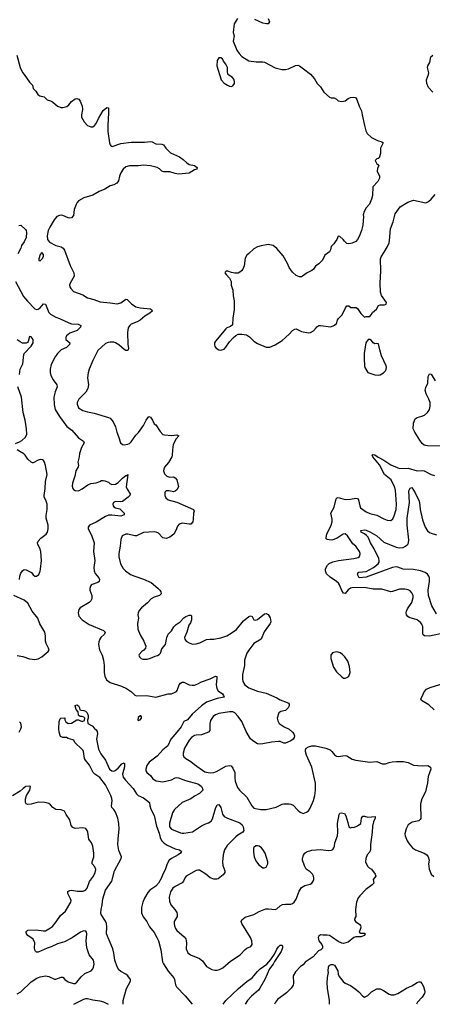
# Model space of a CAD drawing. Header units: inches. Extents: x 1839270 to 1929235, y 762242 to 910350.
# Tile 7 of 256: x 1852817 to 1857524, y 762287 to 773516. Entities that reach past the tile are written whole.
import ezdxf

# ---------------------------------------------------------------- set-up
doc = ezdxf.new("R2010")
doc.units = ezdxf.units.IN
doc.header["$MEASUREMENT"] = 0
doc.layers.add('B8756', color=7, linetype='Continuous')
doc.layers.add('B8757', color=7, linetype='Continuous')

msp = doc.modelspace()

# ---------------------------------------------------------------- linework, layer by layer
at = {"layer": 'B8756', "color": 5}
for points, elevation in [([(1853502, 770000), (1853473, 769970), (1853390, 769942), (1853353, 769910), (1853342, 769890), (1853343, 769870), (1853391, 769830), (1853387, 769810), (1853350, 769776), (1853290, 769749), (1853250, 769710), (1853223, 769670), (1853178, 769582), (1853165, 769530), (1853166, 769490), (1853177, 769450), (1853198, 769410), (1853241, 769350), (1853245, 769330), (1853221, 769270), (1853207, 769210), (1853209, 769129), (1853222, 769070), (1853270, 768992), (1853356, 768876), (1853413, 768833), (1853490, 768747), (1853546, 768710), (1853552, 768692), (1853522, 768638), (1853498, 768570), (1853495, 768530), (1853482, 768470), (1853487, 768430), (1853484, 768416), (1853457, 768370), (1853448, 768310), (1853420, 768230), (1853417, 768197), (1853422, 768170), (1853430, 768159), (1853450, 768146), (1853490, 768144), (1853530, 768164), (1853596, 768210), (1853630, 768226), (1853690, 768234), (1853732, 768248), (1853750, 768259), (1853770, 768261), (1853790, 768258), (1853830, 768242), (1853847, 768227), (1853870, 768216), (1853910, 768220), (1853942, 768238), (1853990, 768288), (1854030, 768318), (1854039, 768319), (1854046, 768314), (1854046, 768326), (1854051, 768331), (1854033, 768190), (1854042, 768162), (1854079, 768110), (1854075, 768090), (1854056, 768070), (1853990, 768022), (1853962, 768018), (1853910, 768023), (1853889, 768011), (1853880, 767990), (1853884, 767970), (1853890, 767961), (1853910, 767948), (1853958, 767938), (1854011, 767890), (1854011, 767870), (1853970, 767855), (1853870, 767866), (1853830, 767865), (1853796, 767850), (1853690, 767785), (1853613, 767750), (1853599, 767730), (1853598, 767710), (1853637, 767637), (1853666, 767550), (1853660, 767450), (1853676, 767350), (1853663, 767270), (1853666, 767230), (1853680, 767200), (1853720, 767150), (1853728, 767130), (1853723, 767110), (1853710, 767097), (1853645, 767075), (1853632, 767068), (1853624, 767056), (1853616, 767030), (1853619, 767010), (1853642, 766950), (1853641, 766910), (1853630, 766890), (1853611, 766869), (1853507, 766810), (1853493, 766790), (1853484, 766750), (1853492, 766712), (1853530, 766670), (1853610, 766619), (1853774, 766550), (1853791, 766530), (1853783, 766510), (1853744, 766470), (1853733, 766450), (1853721, 766419), (1853717, 766390), (1853726, 766330), (1853757, 766270), (1853773, 766213), (1853782, 766150), (1853782, 766070), (1853789, 766030), (1853809, 765989), (1853850, 765957), (1853977, 765917), (1854037, 765890), (1854091, 765850), (1854130, 765811), (1854150, 765806), (1854267, 765807), (1854370, 765791), (1854510, 765826), (1854550, 765826), (1854590, 765845), (1854605, 765855), (1854613, 765867), (1854637, 765930), (1854652, 765948), (1854670, 765959), (1854690, 765962), (1854750, 765930), (1854785, 765925), (1854810, 765927), (1854850, 765940), (1854890, 765963), (1854990, 765998), (1855051, 766031), (1855065, 766025), (1855067, 766010), (1855059, 765930), (1855068, 765888), (1855083, 765863), (1855130, 765827), (1855144, 765810), (1855151, 765790), (1855070, 765775), (1854948, 765732), (1854890, 765691), (1854785, 765595), (1854730, 765532), (1854690, 765511), (1854661, 765450), (1854608, 765392), (1854543, 765310), (1854506, 765234), (1854451, 765190), (1854384, 765116), (1854293, 765050), (1854267, 765010), (1854256, 764970), (1854258, 764950), (1854268, 764930), (1854310, 764896), (1854338, 764858), (1854375, 764835), (1854450, 764825), (1854550, 764848), (1854591, 764869), (1854610, 764874), (1854630, 764871), (1854710, 764841), (1854850, 764800), (1854870, 764790), (1854892, 764772), (1854904, 764750), (1854905, 764730), (1854900, 764720), (1854870, 764690), (1854810, 764659), (1854769, 764630), (1854670, 764590), (1854582, 764510), (1854560, 764470), (1854527, 764353), (1854528, 764310), (1854550, 764284), (1854650, 764243), (1854670, 764239), (1854690, 764238), (1854790, 764255), (1854890, 764323), (1854930, 764343), (1854970, 764356), (1855003, 764377), (1855018, 764402), (1855050, 764519), (1855070, 764561), (1855090, 764567), (1855110, 764531), (1855130, 764456), (1855149, 764429), (1855188, 764408), (1855330, 764357), (1855355, 764335), (1855366, 764310), (1855373, 764270), (1855363, 764250), (1855305, 764215), (1855283, 764197), (1855183, 764097), (1855155, 764050), (1855139, 763990), (1855129, 763910), (1855134, 763870), (1855157, 763810), (1855158, 763790), (1855138, 763762), (1855082, 763718), (1855066, 763714), (1855030, 763715), (1854990, 763731), (1854940, 763770), (1854870, 763815), (1854850, 763818), (1854830, 763814), (1854718, 763750), (1854705, 763735), (1854685, 763690), (1854670, 763671), (1854589, 763630), (1854565, 763610), (1854538, 763570), (1854524, 763510), (1854525, 763465), (1854543, 763423), (1854587, 763370), (1854610, 763333), (1854615, 763310), (1854612, 763290), (1854581, 763230), (1854579, 763210), (1854583, 763183), (1854594, 763150), (1854609, 763129), (1854695, 763055), (1854712, 763032), (1854722, 762990), (1854718, 762918), (1854735, 762875), (1854767, 762850), (1854870, 762809), (1854903, 762783), (1854950, 762719), (1855010, 762685), (1855043, 762677), (1855070, 762676), (1855097, 762683), (1855136, 762704), (1855222, 762778), (1855332, 762850), (1855390, 762913), (1855410, 762928), (1855453, 762947), (1855469, 762970), (1855466, 763010), (1855451, 763050), (1855353, 763210), (1855344, 763230), (1855350, 763250), (1855390, 763281), (1855490, 763310), (1855550, 763346), (1855625, 763375), (1855657, 763377), (1855730, 763370), (1855750, 763376), (1855790, 763410), (1855815, 763425), (1855850, 763430), (1855910, 763430), (1855930, 763436), (1855950, 763453), (1855970, 763485), (1856004, 763576), (1856030, 763619), (1856070, 763643), (1856130, 763657), (1856149, 763670), (1856165, 763690), (1856172, 763710), (1856172, 763730), (1856169, 763750), (1856159, 763770), (1856130, 763799), (1856085, 763830), (1856065, 763865), (1856043, 763930), (1856043, 763950), (1856054, 763986), (1856069, 764010), (1856090, 764027), (1856150, 764044), (1856250, 764051), (1856339, 764041), (1856375, 764045), (1856390, 764052), (1856402, 764070), (1856409, 764091), (1856412, 764130), (1856444, 764210), (1856448, 764252), (1856443, 764350), (1856462, 764450), (1856470, 764466), (1856489, 764471), (1856523, 764463), (1856537, 764437), (1856561, 764361), (1856570, 764311), (1856590, 764298), (1856610, 764306), (1856630, 764303), (1856670, 764322), (1856710, 764350), (1856716, 764410), (1856730, 764431), (1856750, 764433), (1856790, 764420), (1856871, 764430), (1856873, 764410), (1856853, 764367), (1856841, 764319), (1856838, 764250), (1856818, 764110), (1856820, 764050), (1856810, 764025), (1856779, 763990), (1856764, 763950), (1856761, 763910), (1856784, 763864), (1856804, 763844), (1856830, 763827), (1856871, 763770), (1856879, 763750), (1856851, 763710), (1856856, 763670), (1856836, 763650), (1856764, 763596), (1856696, 763524), (1856680, 763500), (1856660, 763450), (1856648, 763370), (1856651, 763290), (1856641, 763270), (1856638, 763250), (1856647, 763230), (1856696, 763196), (1856705, 763185), (1856709, 763170), (1856705, 763150), (1856691, 763110), (1856710, 763097), (1856750, 763097), (1856757, 763090), (1856751, 763070), (1856710, 763058), (1856650, 763056), (1856630, 763050), (1856563, 762997), (1856510, 762982), (1856490, 762984), (1856450, 763004), (1856386, 763050), (1856350, 763070), (1856325, 763075), (1856274, 763074), (1856250, 763080), (1856230, 763066), (1856223, 763050), (1856228, 763010), (1856263, 762970), (1856271, 762949), (1856271, 762929), (1856252, 762910), (1856225, 762895), (1856165, 762830), (1856073, 762767), (1856050, 762739), (1856021, 762719), (1855963, 762657), (1855937, 762610), (1855942, 762530), (1855935, 762505), (1855915, 762470), (1855862, 762418), (1855759, 762341), (1855736, 762310), (1855725, 762288)], 660), ([(1854056, 770000), (1854048, 769950), (1854050, 769810), (1854057, 769770), (1854055, 769750), (1854050, 769744), (1854030, 769742), (1854010, 769755), (1853950, 769808), (1853912, 769830), (1853890, 769837), (1853850, 769840), (1853825, 769835), (1853798, 769822), (1853710, 769743), (1853650, 769630), (1853610, 769530), (1853599, 769490), (1853590, 769430), (1853602, 769350), (1853595, 769310), (1853570, 769267), (1853491, 769190), (1853474, 769150), (1853474, 769130), (1853490, 769090), (1853539, 769059), (1853590, 769042), (1853667, 769027), (1853830, 768980), (1853851, 768970), (1853885, 768930), (1853910, 768871), (1853924, 768810), (1853944, 768764), (1853967, 768690), (1853991, 768671), (1854010, 768667), (1854050, 768676), (1854070, 768683), (1854090, 768700), (1854143, 768777), (1854172, 768808), (1854231, 768889), (1854259, 768950), (1854290, 768990), (1854310, 768983), (1854333, 768950), (1854350, 768906), (1854370, 768895), (1854418, 768818), (1854450, 768787), (1854470, 768782), (1854550, 768775), (1854610, 768780), (1854631, 768771), (1854603, 768737), (1854569, 768671), (1854560, 768610), (1854558, 768550), (1854552, 768530), (1854515, 768465), (1854470, 768413), (1854460, 768390), (1854459, 768370), (1854470, 768338), (1854496, 768310), (1854530, 768300), (1854570, 768302), (1854592, 768290), (1854608, 768270), (1854627, 768190), (1854610, 768155), (1854590, 768138), (1854570, 768132), (1854523, 768143), (1854490, 768143), (1854474, 768126), (1854474, 768090), (1854484, 768064), (1854510, 768041), (1854610, 768015), (1854801, 767930), (1854807, 767910), (1854799, 767890), (1854798, 767818), (1854791, 767789), (1854770, 767764), (1854750, 767762), (1854670, 767773), (1854637, 767763), (1854619, 767741), (1854600, 767690), (1854574, 767650), (1854530, 767615), (1854490, 767600), (1854450, 767607), (1854401, 767661), (1854373, 767673), (1854350, 767677), (1854230, 767669), (1854150, 767631), (1854130, 767628), (1854050, 767648), (1854030, 767648), (1853987, 767630), (1853970, 767588), (1853965, 767510), (1853950, 767430), (1853949, 767390), (1853967, 767310), (1853999, 767259), (1854026, 767230), (1854082, 767190), (1854130, 767169), (1854230, 767135), (1854316, 767096), (1854394, 767034), (1854417, 767010), (1854429, 766990), (1854430, 766970), (1854413, 766950), (1854350, 766931), (1854318, 766910), (1854274, 766866), (1854206, 766810), (1854181, 766779), (1854168, 766752), (1854164, 766730), (1854171, 766690), (1854162, 766630), (1854166, 766566), (1854190, 766501), (1854234, 766430), (1854255, 766370), (1854251, 766350), (1854233, 766327), (1854211, 766310), (1854182, 766278), (1854178, 766270), (1854185, 766250), (1854202, 766230), (1854223, 766223), (1854270, 766222), (1854310, 766233), (1854361, 766259), (1854390, 766264), (1854410, 766275), (1854422, 766290), (1854439, 766341), (1854482, 766390), (1854494, 766470), (1854512, 766508), (1854550, 766546), (1854575, 766590), (1854601, 766619), (1854647, 766650), (1854690, 766695), (1854714, 766710), (1854750, 766724), (1854770, 766725), (1854776, 766716), (1854776, 766670), (1854764, 766636), (1854746, 766610), (1854725, 766530), (1854697, 766470), (1854702, 766450), (1854715, 766430), (1854750, 766408), (1854790, 766396), (1854830, 766399), (1854871, 766409), (1854950, 766447), (1854990, 766453), (1855030, 766452), (1855110, 766467), (1855179, 766490), (1855230, 766519), (1855290, 766561), (1855370, 766661), (1855430, 766710), (1855450, 766719), (1855470, 766710), (1855490, 766671), (1855510, 766668), (1855530, 766675), (1855610, 766742), (1855630, 766744), (1855653, 766733), (1855673, 766693), (1855682, 766650), (1855674, 766630), (1855607, 766533), (1855572, 766450), (1855490, 766400), (1855430, 766325), (1855408, 766290), (1855380, 766210), (1855382, 766150), (1855357, 766050), (1855357, 765997), (1855364, 765970), (1855387, 765930), (1855430, 765896), (1855530, 765858), (1855630, 765837), (1855750, 765782), (1855790, 765759), (1855870, 765730), (1855882, 765722), (1855891, 765710), (1855891, 765691), (1855879, 765670), (1855850, 765638), (1855795, 765625), (1855775, 765610), (1855755, 765550), (1855761, 765521), (1855776, 765490), (1855833, 765453), (1855890, 765425), (1855930, 765390), (1855946, 765370), (1855951, 765350), (1855948, 765330), (1855937, 765310), (1855911, 765290), (1855850, 765264), (1855830, 765264), (1855790, 765285), (1855770, 765286), (1855690, 765277), (1855590, 765258), (1855550, 765253), (1855530, 765258), (1855476, 765290), (1855450, 765316), (1855400, 765400), (1855350, 765512), (1855310, 765570), (1855270, 765610), (1855250, 765622), (1855210, 765623), (1855090, 765602), (1855050, 765590), (1855026, 765570), (1854995, 765525), (1854985, 765490), (1854985, 765410), (1854972, 765390), (1854890, 765360), (1854830, 765358), (1854810, 765353), (1854776, 765330), (1854750, 765298), (1854699, 765210), (1854684, 765150), (1854682, 765130), (1854690, 765110), (1854713, 765090), (1854770, 765057), (1854810, 765022), (1854930, 764940), (1854969, 764929), (1854990, 764926), (1855030, 764931), (1855070, 764946), (1855170, 765002), (1855210, 765010), (1855230, 765005), (1855250, 764981), (1855272, 764930), (1855270, 764870), (1855275, 764830), (1855301, 764761), (1855326, 764730), (1855408, 764650), (1855464, 764550), (1855490, 764525), (1855569, 764509), (1855630, 764507), (1855744, 764536), (1855811, 764571), (1855830, 764575), (1855890, 764573), (1855910, 764570), (1855937, 764557), (1855990, 764501), (1856018, 764478), (1856050, 764463), (1856090, 764477), (1856110, 764495), (1856130, 764523), (1856170, 764611), (1856183, 764670), (1856191, 764729), (1856190, 764810), (1856150, 764990), (1856088, 765130), (1856076, 765170), (1856077, 765190), (1856086, 765210), (1856110, 765222), (1856150, 765234), (1856190, 765235), (1856311, 765210), (1856357, 765190), (1856379, 765170), (1856410, 765131), (1856430, 765116), (1856450, 765113), (1856530, 765123), (1856550, 765119), (1856610, 765083), (1856650, 765073), (1856810, 765050), (1856890, 765056), (1856952, 765028), (1856990, 765031), (1857030, 765046), (1857067, 765053), (1857117, 765057), (1857196, 765056), (1857250, 765044), (1857310, 765015), (1857410, 765007), (1857472, 765010), (1857502, 764990), (1857506, 764970), (1857476, 764884), (1857469, 764811), (1857448, 764712), (1857404, 764630), (1857394, 764590), (1857391, 764570), (1857394, 764406), (1857386, 764394), (1857370, 764381), (1857296, 764364), (1857250, 764333), (1857224, 764290), (1857211, 764230), (1857213, 764210), (1857239, 764150), (1857259, 764119), (1857299, 764070), (1857331, 764050), (1857431, 764010), (1857461, 763990), (1857478, 763970), (1857488, 763930), (1857482, 763890), (1857488, 763830), (1857511, 763770), (1857543, 763743)], 680), ([(1855182, 770000), (1855167, 769990), (1855051, 769850), (1855041, 769830), (1855039, 769810), (1855045, 769790), (1855059, 769770), (1855090, 769751), (1855110, 769748), (1855150, 769759), (1855170, 769781), (1855210, 769843), (1855251, 769889), (1855284, 769916), (1855310, 769928), (1855350, 769930), (1855403, 769923), (1855439, 769899), (1855490, 769850), (1855530, 769823), (1855630, 769781), (1855670, 769781), (1855730, 769807), (1855810, 769856), (1855892, 769928), (1855930, 769970), (1855954, 769986), (1855970, 769990), (1856030, 769959), (1856110, 769945), (1856134, 769950), (1856170, 769969), (1856198, 770000)], 720), ([(1852814, 769470), (1852822, 769530), (1852852, 769590), (1852858, 769622), (1852860, 769670), (1852869, 769710), (1852950, 769791), (1852972, 769830), (1852972, 769870), (1852950, 769899), (1852930, 769904), (1852915, 769845), (1852907, 769833), (1852890, 769825), (1852850, 769827), (1852821, 769841), (1852790, 769866)], 660), ([(1857634, 768654), (1857470, 768655), (1857430, 768665), (1857410, 768683), (1857380, 768720), (1857323, 768810), (1857305, 768850), (1857310, 768913), (1857330, 768965), (1857350, 768980), (1857405, 768995), (1857433, 769007), (1857470, 769038), (1857492, 769070), (1857500, 769110), (1857499, 769150), (1857485, 769190), (1857452, 769250), (1857442, 769290), (1857450, 769321), (1857471, 769370), (1857475, 769445), (1857490, 769478), (1857510, 769472), (1857558, 769398)], 680), ([(1852770, 768682), (1852817, 768703), (1852842, 768718), (1852884, 768756), (1852899, 768790), (1852897, 768850), (1852880, 768950), (1852856, 769036), (1852839, 769210), (1852797, 769330)], 660), ([(1852816, 767130), (1852819, 767170), (1852830, 767202), (1852850, 767231), (1852870, 767245), (1852890, 767241), (1852930, 767224), (1852951, 767210), (1852970, 767183), (1852990, 767171), (1853010, 767171), (1853034, 767190), (1853050, 767225), (1853056, 767250), (1853067, 767350), (1853059, 767450), (1853048, 767488), (1853023, 767530), (1853019, 767550), (1853029, 767570), (1853058, 767602), (1853120, 767650), (1853133, 767670), (1853143, 767710), (1853141, 767750), (1853118, 767830), (1853118, 767862), (1853129, 767931), (1853129, 767990), (1853116, 768036), (1853098, 768070), (1853095, 768090), (1853108, 768170), (1853112, 768250), (1853131, 768330), (1853113, 768433), (1853101, 768470), (1853090, 768490), (1853078, 768498), (1853050, 768501), (1853027, 768493), (1852970, 768463), (1852964, 768464), (1852949, 768469), (1852910, 768504), (1852880, 768550), (1852864, 768564), (1852818, 768590), (1852790, 768612)], 660), ([(1857670, 766523), (1857490, 766486), (1857435, 766490), (1857420, 766500), (1857414, 766514), (1857415, 766590), (1857404, 766624), (1857390, 766643), (1857351, 766671), (1857260, 766700), (1857245, 766710), (1857230, 766730), (1857226, 766750), (1857230, 766770), (1857242, 766798), (1857290, 766870), (1857307, 766927), (1857304, 766950), (1857290, 766981), (1857270, 767003), (1857250, 767012), (1857210, 767023), (1857150, 767020), (1857070, 766993), (1857050, 766991), (1856950, 767022), (1856850, 767023), (1856750, 767042), (1856610, 767035), (1856589, 767031), (1856564, 767015), (1856530, 766972), (1856510, 766975), (1856490, 767007), (1856466, 767070), (1856452, 767090), (1856430, 767110), (1856358, 767158), (1856318, 767198), (1856306, 767230), (1856306, 767250), (1856313, 767270), (1856330, 767297), (1856347, 767313), (1856390, 767333), (1856453, 767347), (1856630, 767370), (1856677, 767383), (1856690, 767390), (1856698, 767402), (1856700, 767430), (1856692, 767450), (1856651, 767510), (1856618, 767538), (1856555, 767630), (1856530, 767651), (1856508, 767650), (1856437, 767603), (1856390, 767584), (1856370, 767582), (1856326, 767586), (1856315, 767595), (1856312, 767612), (1856320, 767650), (1856370, 767750), (1856382, 767790), (1856380, 767820), (1856365, 767890), (1856403, 767957), (1856426, 768050), (1856437, 768063), (1856450, 768065), (1856530, 768044), (1856590, 768046), (1856650, 768060), (1856670, 768056), (1856681, 768041), (1856696, 767970), (1856706, 767950), (1856730, 767929), (1856770, 767904), (1856810, 767885), (1856890, 767866), (1856970, 767822), (1857010, 767808), (1857050, 767805), (1857075, 767825), (1857090, 767856), (1857110, 767930), (1857116, 767990), (1857104, 768150), (1857094, 768190), (1857054, 768270), (1856980, 768330), (1856921, 768441), (1856845, 768530), (1856839, 768550), (1856844, 768556), (1856850, 768559), (1856870, 768552), (1856905, 768525), (1856971, 768491), (1857050, 768438), (1857150, 768396), (1857250, 768400), (1857350, 768370), (1857410, 768375), (1857430, 768372), (1857510, 768330), (1857550, 768316)], 680), ([(1857570, 766740), (1857519, 766830), (1857479, 766950), (1857477, 767010), (1857492, 767110), (1857490, 767150), (1857485, 767170), (1857470, 767194), (1857441, 767210), (1857388, 767230), (1857310, 767244), (1857190, 767250), (1857130, 767272), (1857110, 767275), (1857070, 767268), (1856770, 767160), (1856690, 767150), (1856670, 767190), (1856678, 767210), (1856686, 767214), (1856770, 767224), (1856853, 767267), (1856905, 767310), (1856916, 767330), (1856919, 767350), (1856913, 767373), (1856862, 767482), (1856818, 767550), (1856793, 767613), (1856775, 767635), (1856750, 767654), (1856714, 767670), (1856709, 767690), (1856750, 767697), (1856770, 767694), (1856810, 767677), (1856890, 767631), (1856970, 767556), (1857110, 767501), (1857150, 767493), (1857190, 767498), (1857217, 767510), (1857245, 767535), (1857253, 767550), (1857255, 767585), (1857237, 767750), (1857236, 767830), (1857262, 768010), (1857256, 768144), (1857270, 768175), (1857290, 768181), (1857330, 768119), (1857350, 768071), (1857370, 768037), (1857377, 768010), (1857386, 767930), (1857413, 767813), (1857442, 767730), (1857470, 767685), (1857490, 767669), (1857510, 767660), (1857570, 767642)], 660), ([(1852790, 766265), (1852854, 766254), (1852930, 766228), (1852990, 766218), (1853030, 766226), (1853070, 766248), (1853121, 766290), (1853141, 766310), (1853152, 766330), (1853147, 766350), (1853121, 766401), (1853113, 766430), (1853113, 766490), (1853103, 766530), (1853046, 766626), (1853024, 766690), (1852961, 766770), (1852910, 766863), (1852870, 766895), (1852749, 766950)], 660), ([(1857544, 765644), (1857483, 765703), (1857399, 765750), (1857392, 765770), (1857410, 765797), (1857431, 765850), (1857459, 765881), (1857500, 765900), (1857661, 765950)], 680), ([(1853999, 762289), (1853999, 762290), (1853997, 762330), (1854034, 762466), (1854083, 762550), (1854082, 762570), (1854050, 762613), (1854030, 762631), (1853970, 762660), (1853950, 762682), (1853930, 762714), (1853901, 762790), (1853891, 762871), (1853879, 762919), (1853809, 763090), (1853811, 763171), (1853807, 763210), (1853796, 763236), (1853747, 763310), (1853743, 763330), (1853745, 763370), (1853758, 763422), (1853766, 763490), (1853797, 763590), (1853867, 763690), (1853899, 763810), (1853976, 763950), (1853978, 763970), (1853950, 764040), (1853936, 764110), (1853939, 764170), (1853954, 764290), (1853950, 764350), (1853937, 764410), (1853910, 764479), (1853890, 764509), (1853870, 764530), (1853866, 764550), (1853874, 764606), (1853870, 764634), (1853856, 764670), (1853796, 764790), (1853733, 764873), (1853675, 764910), (1853656, 764930), (1853614, 765014), (1853567, 765070), (1853558, 765090), (1853546, 765170), (1853540, 765180), (1853522, 765202), (1853449, 765270), (1853434, 765294), (1853423, 765303), (1853370, 765318), (1853350, 765328), (1853309, 765329), (1853283, 765343), (1853269, 765389), (1853265, 765430), (1853269, 765511), (1853278, 765542), (1853288, 765552), (1853334, 765554), (1853332, 765530), (1853342, 765510), (1853370, 765491), (1853410, 765492), (1853470, 765532), (1853490, 765532), (1853502, 765522), (1853530, 765511), (1853555, 765525), (1853562, 765550), (1853550, 765562), (1853530, 765569), (1853509, 765569), (1853495, 765575), (1853490, 765586), (1853484, 765624), (1853462, 765650), (1853449, 765690), (1853450, 765694), (1853470, 765702), (1853490, 765692), (1853501, 765670), (1853505, 765645), (1853520, 765640), (1853550, 765639), (1853569, 765631), (1853588, 765610), (1853598, 765582), (1853599, 765550), (1853591, 765529), (1853596, 765490), (1853643, 765463), (1853670, 765431), (1853690, 765416), (1853700, 765400), (1853704, 765370), (1853695, 765310), (1853717, 765197), (1853742, 765142), (1853797, 765070), (1853841, 764970), (1853870, 764949), (1853890, 764947), (1853907, 764953), (1853941, 764979), (1853984, 765030), (1854010, 765042), (1854014, 765034), (1854014, 764994), (1853992, 764910), (1853997, 764877), (1854023, 764843), (1854110, 764750), (1854148, 764688), (1854170, 764670), (1854230, 764640), (1854297, 764590), (1854301, 764550), (1854312, 764512), (1854350, 764441), (1854379, 764319), (1854410, 764237), (1854419, 764190), (1854436, 764156), (1854465, 764125), (1854501, 764101), (1854590, 764061), (1854642, 764050), (1854663, 764030), (1854651, 764010), (1854624, 763990), (1854550, 763950), (1854523, 763930), (1854499, 763890), (1854478, 763822), (1854450, 763770), (1854436, 763730), (1854400, 763670), (1854370, 763636), (1854301, 763590), (1854278, 763562), (1854242, 763498), (1854222, 763450), (1854208, 763390), (1854207, 763330), (1854224, 763284), (1854266, 763230), (1854299, 763170), (1854350, 763106), (1854383, 763050), (1854400, 763010), (1854428, 762910), (1854448, 762770), (1854456, 762750), (1854510, 762664), (1854574, 762590), (1854584, 762570), (1854596, 762510), (1854607, 762487), (1854705, 762385), (1854785, 762289)], 640), ([(1852811, 765389), (1852832, 765428), (1852838, 765450), (1852832, 765492), (1852814, 765510)], 660), ([(1852790, 762408), (1852829, 762430), (1852950, 762544), (1853014, 762586), (1853050, 762602), (1853074, 762606), (1853110, 762610), (1853150, 762604), (1853215, 762575), (1853230, 762574), (1853290, 762598), (1853310, 762597), (1853333, 762570), (1853370, 762543), (1853430, 762523), (1853450, 762524), (1853470, 762539), (1853518, 762602), (1853560, 762640), (1853633, 762667), (1853653, 762690), (1853661, 762710), (1853666, 762750), (1853658, 762790), (1853609, 762850), (1853585, 762930), (1853574, 763010), (1853584, 763090), (1853580, 763110), (1853570, 763122), (1853550, 763124), (1853511, 763110), (1853416, 763044), (1853330, 763000), (1853250, 762976), (1853178, 762942), (1853130, 762928), (1853030, 762881), (1853010, 762881), (1852995, 762895), (1852988, 762928), (1852990, 762990), (1852973, 763030), (1852909, 763070), (1852896, 763090), (1852893, 763110), (1852898, 763122), (1852910, 763131), (1853005, 763135), (1853090, 763124), (1853110, 763126), (1853170, 763158), (1853190, 763174), (1853234, 763226), (1853282, 763298), (1853341, 763350), (1853401, 763450), (1853403, 763470), (1853396, 763490), (1853365, 763550), (1853367, 763573), (1853390, 763586), (1853410, 763590), (1853478, 763578), (1853541, 763579), (1853567, 763590), (1853589, 763611), (1853614, 763686), (1853661, 763750), (1853680, 763790), (1853685, 763825), (1853673, 763853), (1853645, 763890), (1853645, 763910), (1853665, 763970), (1853665, 764010), (1853652, 764090), (1853636, 764130), (1853606, 764170), (1853594, 764250), (1853587, 764270), (1853571, 764291), (1853538, 764298), (1853450, 764292), (1853423, 764303), (1853405, 764325), (1853389, 764390), (1853349, 764450), (1853329, 764489), (1853290, 764503), (1853228, 764510), (1853195, 764530), (1853170, 764562), (1853150, 764577), (1853106, 764590), (1853030, 764594), (1852949, 764570), (1852910, 764567), (1852893, 764573), (1852885, 764590), (1852884, 764630), (1852896, 764670), (1852933, 764730), (1852939, 764770), (1852930, 764775), (1852887, 764770), (1852857, 764750), (1852822, 764718), (1852736, 764664)], 660), ([(1855138, 762288), (1855168, 762332), (1855314, 762466), (1855410, 762546), (1855470, 762589), (1855530, 762661), (1855560, 762690), (1855636, 762744), (1855681, 762799), (1855722, 762858), (1855750, 762917), (1855770, 762943), (1855790, 762961), (1855810, 762962), (1855814, 762954), (1855816, 762930), (1855801, 762890), (1855725, 762775), (1855710, 762744), (1855668, 762692), (1855614, 762570), (1855558, 762470), (1855543, 762450), (1855460, 762380), (1855417, 762330), (1855389, 762288)], 640), ([(1856350, 762288), (1856351, 762331), (1856328, 762470), (1856325, 762530), (1856329, 762591), (1856341, 762650), (1856337, 762670), (1856339, 762710), (1856348, 762730), (1856370, 762742), (1856390, 762742), (1856410, 762732), (1856446, 762670), (1856451, 762630), (1856463, 762603), (1856506, 762546), (1856530, 762527), (1856590, 762501), (1856643, 762463), (1856685, 762430), (1856730, 762378), (1856750, 762367), (1856790, 762387), (1856831, 762429), (1856890, 762462), (1856930, 762464), (1856966, 762446), (1857030, 762404), (1857056, 762396), (1857090, 762396), (1857130, 762410), (1857230, 762471), (1857290, 762496), (1857350, 762536), (1857370, 762545), (1857390, 762543), (1857406, 762526), (1857425, 762490), (1857436, 762450), (1857439, 762430), (1857436, 762410), (1857410, 762369), (1857356, 762310), (1857344, 762287)], 660), ([(1853434, 762290), (1853550, 762344), (1853570, 762352), (1853590, 762353), (1853650, 762339), (1853730, 762328), (1853774, 762314), (1853826, 762289)], 640)]:
    msp.add_lwpolyline(points, dxfattribs=dict(at, elevation=elevation))
for points, elevation in [([(1856810, 769868), (1856793, 769867), (1856766, 769830), (1856748, 769710), (1856746, 769650), (1856751, 769570), (1856756, 769550), (1856790, 769494), (1856810, 769483), (1856870, 769464), (1856910, 769462), (1856930, 769467), (1856969, 769490), (1856990, 769511), (1856999, 769530), (1857001, 769550), (1856996, 769570), (1856943, 769683), (1856924, 769750), (1856910, 769818), (1856890, 769824), (1856870, 769821), (1856850, 769829), (1856830, 769858)], 720), ([(1856430, 766306), (1856386, 766294), (1856367, 766270), (1856365, 766230), (1856395, 766130), (1856430, 766079), (1856490, 766021), (1856510, 766007), (1856530, 766007), (1856550, 766015), (1856570, 766031), (1856586, 766070), (1856580, 766140), (1856559, 766199), (1856526, 766250), (1856498, 766278), (1856474, 766294), (1856450, 766304)], 720), ([(1854198, 765578), (1854190, 765578), (1854170, 765558), (1854165, 765530), (1854170, 765522), (1854190, 765532), (1854208, 765550), (1854207, 765567)], 660), ([(1855530, 764096), (1855510, 764096), (1855490, 764077), (1855486, 764066), (1855483, 764023), (1855491, 763970), (1855510, 763925), (1855543, 763883), (1855590, 763845), (1855610, 763845), (1855628, 763852), (1855649, 763890), (1855649, 763910), (1855616, 764010), (1855590, 764054), (1855574, 764070), (1855549, 764090)], 680)]:
    msp.add_lwpolyline(points, close=True, dxfattribs=dict(at, elevation=elevation))
at = {"layer": 'B8757', "color": 5}
for points, elevation in [([(1855302, 773530), (1855263, 773470), (1855251, 773370), (1855263, 773330), (1855251, 773270), (1855293, 773170), (1855319, 773130), (1855350, 773095), (1855430, 773047), (1855515, 773035), (1855590, 773035), (1855610, 773031), (1855730, 772967), (1855807, 772947), (1855850, 772947), (1855885, 772955), (1855964, 772995), (1855990, 772996), (1856010, 772991), (1856054, 772954), (1856136, 772896), (1856180, 772840), (1856211, 772790), (1856250, 772750), (1856286, 772690), (1856350, 772631), (1856370, 772625), (1856403, 772623), (1856430, 772611), (1856451, 772591), (1856490, 772583), (1856530, 772591), (1856563, 772617), (1856590, 772630), (1856630, 772634), (1856647, 772627), (1856664, 772604), (1856690, 772530), (1856718, 772478), (1856724, 772430), (1856750, 772311), (1856767, 772247), (1856779, 772219), (1856831, 772171), (1856870, 772155), (1856897, 772137), (1856950, 772123), (1856963, 772110), (1856933, 772050), (1856933, 771990), (1856918, 771942), (1856907, 771933), (1856890, 771929), (1856871, 771910), (1856890, 771872), (1856904, 771864), (1856914, 771850), (1856898, 771822), (1856895, 771790), (1856922, 771730), (1856922, 771710), (1856901, 771670), (1856847, 771610), (1856841, 771510), (1856831, 771469), (1856807, 771413), (1856771, 771370), (1856747, 771330), (1856736, 771290), (1856739, 771270), (1856731, 771171), (1856716, 771110), (1856690, 771045), (1856670, 771009), (1856650, 770985), (1856611, 770969), (1856570, 770961), (1856550, 770965), (1856522, 770990), (1856509, 771010), (1856470, 771042), (1856450, 771048), (1856435, 771010), (1856417, 770983), (1856401, 770959), (1856371, 770930), (1856363, 770890), (1856351, 770870), (1856299, 770830), (1856270, 770773), (1856231, 770730), (1856190, 770704), (1856169, 770671), (1856150, 770655), (1856098, 770630), (1856045, 770590), (1856030, 770585), (1856010, 770583), (1855970, 770598), (1855930, 770636), (1855891, 770690), (1855874, 770734), (1855823, 770823), (1855750, 770906), (1855710, 770939), (1855650, 770953), (1855570, 770938), (1855530, 770924), (1855490, 770903), (1855430, 770849), (1855410, 770829), (1855390, 770795), (1855378, 770710), (1855361, 770670), (1855348, 770650), (1855330, 770635), (1855310, 770627), (1855270, 770625), (1855232, 770632), (1855190, 770649), (1855171, 770649), (1855162, 770638), (1855158, 770630), (1855171, 770610), (1855210, 770570), (1855230, 770530), (1855230, 770490), (1855249, 770430), (1855252, 770368), (1855262, 770310), (1855265, 770210), (1855248, 770112), (1855244, 770036), (1855223, 770017), (1855190, 770006), (1855182, 770000)], 720), ([(1855651, 773530), (1855661, 773510), (1855665, 773490), (1855660, 773480), (1855650, 773469), (1855631, 773469), (1855590, 773478), (1855498, 773518)], 720), ([(1852783, 773110), (1852821, 772970), (1852850, 772912), (1852870, 772892), (1852930, 772805), (1852962, 772770), (1852972, 772730), (1853001, 772701), (1853023, 772663), (1853049, 772649), (1853097, 772637), (1853130, 772602), (1853170, 772591), (1853190, 772581), (1853250, 772530), (1853290, 772515), (1853310, 772513), (1853354, 772526), (1853377, 772543), (1853410, 772584), (1853450, 772614), (1853470, 772619), (1853491, 772610), (1853508, 772588), (1853530, 772530), (1853534, 772490), (1853523, 772430), (1853524, 772404), (1853553, 772350), (1853591, 772310), (1853630, 772293), (1853650, 772295), (1853670, 772308), (1853690, 772333), (1853716, 772390), (1853770, 772482), (1853810, 772516), (1853830, 772512), (1853832, 772452), (1853821, 772310), (1853822, 772242), (1853842, 772110), (1853849, 772089), (1853858, 772078), (1853871, 772071), (1853970, 772104), (1854090, 772120), (1854242, 772118), (1854310, 772128), (1854330, 772123), (1854370, 772101), (1854438, 772098), (1854457, 772090), (1854483, 772050), (1854537, 771997), (1854641, 771950), (1854683, 771923), (1854723, 771883), (1854750, 771863), (1854810, 771854), (1854842, 771830), (1854838, 771810), (1854810, 771802), (1854750, 771765), (1854630, 771755), (1854590, 771761), (1854530, 771779), (1854461, 771781), (1854439, 771790), (1854414, 771814), (1854385, 771830), (1854311, 771851), (1854230, 771855), (1854170, 771850), (1854070, 771850), (1854030, 771839), (1853998, 771810), (1853973, 771770), (1853956, 771730), (1853943, 771677), (1853924, 771650), (1853890, 771631), (1853850, 771620), (1853790, 771583), (1853724, 771556), (1853650, 771515), (1853550, 771485), (1853490, 771450), (1853472, 771430), (1853461, 771410), (1853437, 771350), (1853430, 771284), (1853410, 771258), (1853390, 771252), (1853370, 771256), (1853310, 771281), (1853290, 771285), (1853270, 771284), (1853242, 771270), (1853210, 771232), (1853163, 771150), (1853144, 771110), (1853132, 771050), (1853135, 771010), (1853158, 770978), (1853230, 770940), (1853290, 770925), (1853312, 770912), (1853330, 770887), (1853393, 770713), (1853435, 770630), (1853437, 770590), (1853392, 770510), (1853387, 770490), (1853390, 770470), (1853399, 770450), (1853430, 770417), (1853537, 770377), (1853590, 770342), (1853665, 770325), (1853737, 770297), (1853850, 770288), (1853930, 770275), (1853973, 770287), (1854030, 770328), (1854045, 770325), (1854094, 770274), (1854142, 770242), (1854190, 770231), (1854310, 770218), (1854322, 770210), (1854327, 770190), (1854303, 770170), (1854244, 770136), (1854190, 770088), (1854157, 770070), (1854090, 770043), (1854073, 770030), (1854058, 770010), (1854056, 770000)], 680), ([(1857530, 772688), (1857482, 772742), (1857460, 772790), (1857459, 772830), (1857482, 772890), (1857484, 772910), (1857468, 772972), (1857472, 772990), (1857494, 773026), (1857506, 773094), (1857528, 773112)], 720), ([(1856198, 770000), (1856208, 770012), (1856230, 770027), (1856250, 770029), (1856368, 770012), (1856410, 770032), (1856430, 770052), (1856441, 770090), (1856452, 770108), (1856497, 770150), (1856535, 770230), (1856550, 770251), (1856570, 770254), (1856593, 770233), (1856655, 770235), (1856670, 770222), (1856710, 770165), (1856750, 770125), (1856770, 770132), (1856810, 770132), (1856828, 770150), (1856843, 770177), (1856886, 770214), (1856910, 770255), (1856930, 770263), (1856977, 770263), (1856998, 770270), (1857002, 770290), (1856943, 770370), (1856932, 770410), (1856930, 770510), (1856937, 770650), (1856932, 770790), (1856939, 770810), (1856976, 770864), (1857013, 770930), (1857030, 770971), (1857036, 770996), (1857046, 771130), (1857078, 771210), (1857099, 771301), (1857158, 771382), (1857244, 771436), (1857310, 771457), (1857450, 771428), (1857479, 771441), (1857510, 771468), (1857556, 771524)], 720), ([(1852809, 771170), (1852830, 771172), (1852884, 771124), (1852892, 771110), (1852896, 771090), (1852892, 771032), (1852870, 770984), (1852839, 770941), (1852830, 770909), (1852795, 770845)], 660), ([(1852771, 770530), (1852860, 770360), (1852905, 770305), (1852990, 770220), (1853010, 770210), (1853030, 770215), (1853052, 770230), (1853090, 770276), (1853110, 770271), (1853150, 770176), (1853170, 770157), (1853230, 770123), (1853271, 770110), (1853377, 770057), (1853410, 770049), (1853484, 770044), (1853516, 770030), (1853511, 770010), (1853502, 770000)], 660)]:
    msp.add_lwpolyline(points, dxfattribs=dict(at, elevation=elevation))
for points, elevation in [([(1855110, 773081), (1855090, 773079), (1855071, 773050), (1855067, 772990), (1855116, 772830), (1855150, 772791), (1855188, 772768), (1855210, 772757), (1855230, 772755), (1855250, 772763), (1855266, 772790), (1855267, 772810), (1855259, 772839), (1855241, 772861), (1855203, 772883), (1855193, 772893), (1855186, 772926), (1855186, 772970), (1855170, 773009), (1855143, 773043), (1855130, 773069)], 720), ([(1853070, 770862), (1853050, 770838), (1853036, 770790), (1853034, 770770), (1853050, 770767), (1853075, 770790), (1853090, 770814), (1853090, 770838)], 680)]:
    msp.add_lwpolyline(points, close=True, dxfattribs=dict(at, elevation=elevation))

doc.saveas('drawing.dxf')
